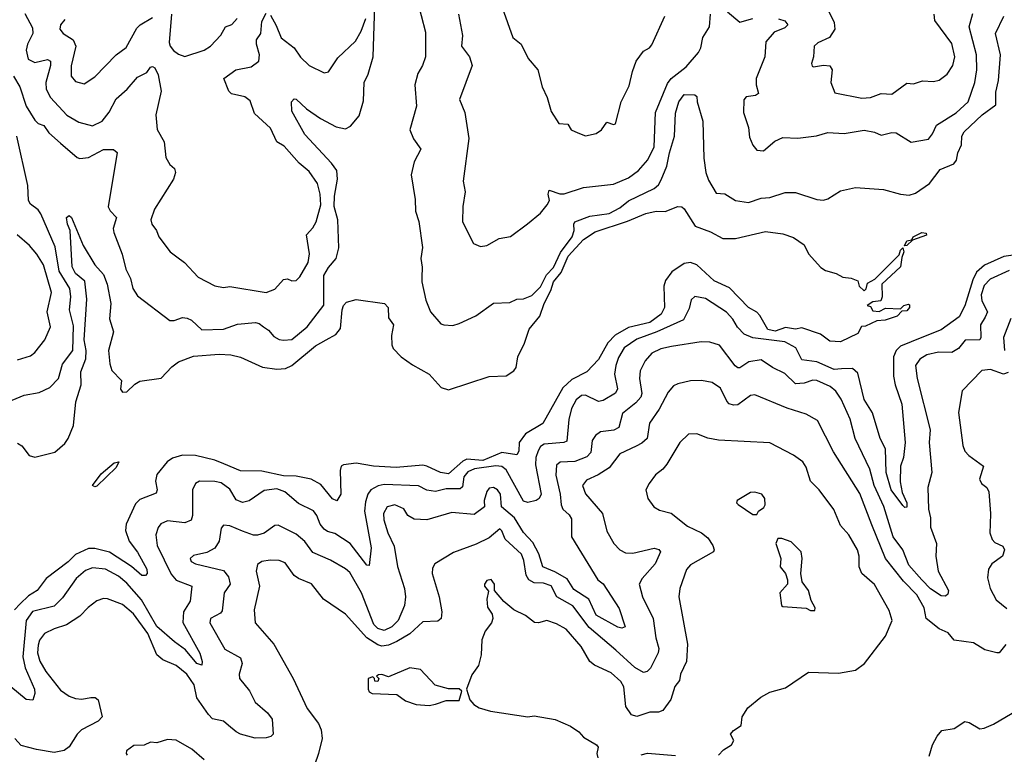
# Model space of a CAD drawing. Extents: x 1552294 to 1694791, y 811929 to 917222.
# Tile 39 of 256: x 1573674 to 1578269, y 842801 to 846229. Entities that reach past the tile are written whole.
import ezdxf

# ---------------------------------------------------------------- set-up
doc = ezdxf.new("R2010")
doc.units = 0

msp = doc.modelspace()

# ---------------------------------------------------------------- linework, layer by layer
at = {"layer": '0CON10XD'}
for points in [[(1573645, 845965.8), (1573675.8, 845915.8), (1573704.1, 845825), (1573745, 845760), (1573760, 845745), (1573787.5, 845735), (1573810.3, 845700.3), (1573865, 845652.1), (1573942.9, 845585), (1573955, 845581.5), (1573995, 845585.3), (1574065, 845623.5), (1574113, 845623), (1574129.4, 845609.4), (1574087.9, 845355), (1574096.5, 845336.5), (1574126.2, 845306.2), (1574110.9, 845255), (1574113.8, 845235), (1574153.1, 845135), (1574170, 845065), (1574191.8, 845021.8), (1574202.7, 844975), (1574225, 844940), (1574375, 844825.6), (1574395, 844824.5), (1574435, 844839.4), (1574456.2, 844836.2), (1574476.2, 844826.2), (1574525, 844781.2), (1574625, 844784.1), (1574691.5, 844808.5), (1574775, 844815.4), (1574791.8, 844811.8), (1574812.9, 844795), (1574835, 844780), (1574859.7, 844749.7), (1574885, 844736.2), (1574905, 844733.6), (1574945, 844736.7), (1575016.7, 844795), (1575093.6, 844896.4), (1575093.5, 845035), (1575115, 845072.9), (1575151.4, 845115), (1575164.4, 845164.4), (1575158.7, 845295), (1575142.7, 845357.3), (1575143.6, 845405), (1575158.1, 845485), (1575154.8, 845525), (1575129.7, 845559.7), (1575005, 845693.2), (1574945, 845802.5), (1574942.7, 845845), (1574955, 845859.4), (1574965, 845858.6), (1575012.7, 845812.7), (1575077.8, 845767.8), (1575151.1, 845728.9), (1575195, 845718.7), (1575218.3, 845731.7), (1575259.3, 845780.7), (1575279.4, 845850.6), (1575282.6, 845935), (1575301.4, 845975), (1575323.8, 846056.2), (1575333.9, 846345)], [(1575527.8, 846327.8), (1575568.8, 846171.2), (1575568, 846055), (1575554.5, 846015), (1575532.4, 845977.6), (1575519.2, 845925), (1575526.3, 845825), (1575495.4, 845715.4), (1575512.1, 845672.1), (1575546.7, 845625), (1575514.7, 845565.3), (1575500.8, 845505), (1575519.8, 845389.8), (1575522.3, 845335), (1575536.4, 845286.4), (1575553.5, 845165), (1575546.7, 845115), (1575553.3, 845073.3), (1575551.4, 845025), (1575550.9, 845005), (1575570.3, 844920.3), (1575591.4, 844865), (1575639.2, 844809.2), (1575654.1, 844804.1), (1575695, 844802), (1575725, 844811.2), (1575802.7, 844847.3), (1575885, 844905.6), (1575961.1, 844908.9), (1575995, 844924), (1576025, 844926.7), (1576065, 844941.2), (1576105, 844981.9), (1576132.4, 845037.6), (1576165, 845073.1), (1576198, 845142), (1576251.9, 845215), (1576262.3, 845245), (1576260, 845275), (1576265.2, 845284.8), (1576335, 845312.2), (1576425, 845324.3), (1576475, 845350.3), (1576515, 845382.9), (1576635, 845441.5), (1576655, 845458.8), (1576668.2, 845481.8), (1576693.7, 845545), (1576707.5, 845607.5), (1576730.4, 845685), (1576735, 845793.3), (1576750.7, 845845), (1576775, 845879.2), (1576825, 845878), (1576835, 845870), (1576835.3, 845845), (1576863.1, 845755), (1576867.2, 845582.8), (1576876.8, 845515), (1576889.2, 845479.2), (1576925, 845420), (1576965, 845416), (1577015, 845385.8), (1577075, 845375.8), (1577135, 845396.2), (1577175, 845398.8), (1577247.3, 845422.7), (1577295, 845422.2), (1577395, 845389.2), (1577425, 845387.1), (1577445, 845392.9), (1577505, 845429.4), (1577574.6, 845445.4), (1577705, 845436.7), (1577784.7, 845414.7), (1577825, 845409.5), (1577855, 845419.8), (1577920, 845465), (1577970.2, 845529.8), (1578034.4, 845555.6), (1578046.5, 845573.5), (1578053.1, 845606.9), (1578070, 845645), (1578071.5, 845685), (1578082.2, 845705), (1578166.7, 845785), (1578229.2, 845830.8), (1578229.3, 845890.7), (1578242.1, 845945), (1578251, 846065), (1578228.1, 846165), (1578267.1, 846245)], [(1575926.4, 846285), (1575975.5, 846145.5), (1576015, 846114), (1576047.9, 846047.9), (1576092.9, 845995), (1576112, 845915), (1576136.7, 845865), (1576155, 845800), (1576190, 845745), (1576231.7, 845741.7), (1576247.5, 845715), (1576279.1, 845700.9), (1576315, 845687.5), (1576365, 845698), (1576390, 845715), (1576415, 845750), (1576445, 845740), (1576455, 845743.3), (1576481.9, 845845), (1576519.3, 845920.7), (1576533.7, 845986.3), (1576551.9, 846035), (1576585, 846081.2), (1576613, 846097), (1576625, 846111.2), (1576685.8, 846245)], [(1577442.8, 846282.8), (1577475.5, 846215), (1577478.6, 846185), (1577454.2, 846145), (1577399.7, 846120.3), (1577382, 846105), (1577378.8, 846055), (1577368.8, 846025), (1577372, 846012), (1577379.3, 846009.3), (1577425.9, 846015.9), (1577455, 846013.3), (1577465.6, 845995), (1577459.5, 845935), (1577478, 845888), (1577605, 845862.8), (1577645, 845865.4), (1577695, 845884.4), (1577745, 845880.8), (1577815, 845932.5), (1577845, 845930), (1577886.9, 845943.1), (1577939.1, 845940.9), (1577965, 845946.5), (1578002.5, 845975), (1578028.8, 846015), (1578038.4, 846055), (1578025, 846116.9), (1577944.5, 846225), (1577941.8, 846255)], [(1573698.3, 846258.3), (1573735, 846191.2), (1573735.9, 846165), (1573710.7, 846115), (1573704.2, 846085.8), (1573713.3, 846045), (1573745, 846029), (1573805, 846042.8), (1573817.5, 846035), (1573818.7, 846015), (1573796.1, 845935), (1573798.2, 845905), (1573817.7, 845865), (1573895, 845783.8), (1573949.8, 845749.8), (1574015, 845733.1), (1574059.1, 845755), (1574092.2, 845797.8), (1574125, 845860), (1574175.6, 845904.4), (1574225, 845960.5), (1574267.8, 845982.2), (1574285, 846008), (1574295, 846010.8), (1574305, 846004), (1574320.9, 845970.9), (1574334.1, 845895), (1574309.1, 845785), (1574315.6, 845715.6), (1574348.3, 845658.3), (1574356.2, 845585), (1574375, 845552.5), (1574396.7, 845535), (1574402, 845515), (1574392, 845485), (1574303.3, 845345), (1574287.1, 845295), (1574291.4, 845275), (1574312.5, 845245), (1574324.2, 845215), (1574376, 845145), (1574407.5, 845122.5), (1574442.9, 845095), (1574506.6, 845026.6), (1574585, 844987.1), (1574625, 844979.4), (1574655, 844983.5), (1574825, 844955.5), (1574865, 844971.4), (1574905, 845015.7), (1574925, 845019.2), (1574945, 845010.6), (1574965, 845012.5), (1574981.7, 845028.3), (1575020.6, 845095), (1575026.3, 845136.3), (1575012.9, 845225), (1575042.6, 845257.4), (1575058.2, 845285), (1575079.4, 845365), (1575076.8, 845415), (1575063.9, 845465), (1575025, 845520), (1574978.5, 845558.5), (1574908.9, 845638.9), (1574875, 845658.6), (1574845, 845721.9), (1574770.7, 845790.8), (1574749.9, 845849.9), (1574725, 845869.1), (1574663.5, 845883.5), (1574650.8, 845895), (1574626.9, 845955), (1574682.9, 845995), (1574755, 846009.3), (1574790.8, 846035), (1574793.6, 846065), (1574778.9, 846115), (1574779.1, 846135), (1574799.2, 846165), (1574805, 846220), (1574825, 846259.2)], [(1573885, 846229.6), (1573864.5, 846205), (1573862.2, 846185), (1573877.1, 846165), (1573923.3, 846135), (1573936.9, 846105), (1573915, 846013.3), (1573914.7, 845965), (1573935, 845941.1), (1573975, 845930), (1574025, 845962.2), (1574125, 846064.4), (1574171.5, 846098.5), (1574221.3, 846188.7), (1574236, 846204), (1574295, 846239.4)], [(1574382.7, 846255), (1574372.6, 846122.6), (1574376.9, 846105), (1574392.5, 846085), (1574415, 846068.1), (1574445, 846057.1), (1574535, 846085.8), (1574565, 846105.8), (1574613.4, 846156.6), (1574635, 846196), (1574665, 846207.1), (1574689.4, 846235)], [(1574845, 846249.2), (1574872.1, 846202.1), (1574895, 846144.6), (1574955, 846096.7), (1574985, 846054.4), (1575025, 846014.4), (1575095, 845980.8), (1575115, 845986.2), (1575158.9, 846051.1), (1575240.9, 846129.1), (1575268.4, 846175), (1575289, 846235)], [(1575722.7, 846255), (1575741.3, 846155), (1575736.9, 846105), (1575773.1, 846055), (1575785.6, 846015), (1575726.6, 845856.6), (1575752.1, 845795), (1575770.4, 845675), (1575744.5, 845475.5), (1575753.6, 845425), (1575742.4, 845357.6), (1575740.6, 845285), (1575792.9, 845185), (1575825, 845170.6), (1575855, 845175.7), (1575911.7, 845208.3), (1575965, 845217.8), (1576043.5, 845276.5), (1576104.2, 845325.8), (1576136.7, 845365), (1576147.5, 845385), (1576140, 845415), (1576145, 845432.5), (1576195, 845416.2), (1576215, 845415.7), (1576305, 845445.4), (1576445, 845461.2), (1576515, 845490.7), (1576562.1, 845525), (1576605.4, 845575), (1576635.2, 845634.8), (1576641.9, 845795), (1576698.2, 845931.7), (1576715.2, 845954.8), (1576785, 846009.4), (1576842.2, 846075), (1576853, 846097), (1576863.1, 846145), (1576893.9, 846195), (1576898, 846255)], [(1576977.5, 846265), (1577035, 846217.1), (1577095.8, 846234.2)], [(1577215, 846232.6), (1577245, 846223.4), (1577258.8, 846205), (1577245, 846190.8), (1577195, 846170), (1577156.5, 846125), (1577151.6, 846055), (1577111.1, 845955), (1577110.8, 845925), (1577122, 845885), (1577107.5, 845875), (1577065, 845868.6), (1577053.5, 845855), (1577052.7, 845795), (1577075.7, 845725), (1577080.9, 845680.9), (1577095, 845642.5), (1577115, 845620), (1577145, 845616.2), (1577198.5, 845661.5), (1577235, 845678.9), (1577305, 845675.7), (1577392.7, 845687.3), (1577445, 845702.9), (1577521.8, 845698.2), (1577615, 845712.5), (1577663.4, 845703.4), (1577695, 845689.2), (1577745, 845701.9), (1577765, 845701.1), (1577835, 845658), (1577915, 845671.2), (1577934.3, 845695.7), (1577953.5, 845736.5), (1578045, 845794), (1578100.8, 845845), (1578131.3, 845935), (1578141.6, 845995), (1578140, 846065), (1578104.7, 846195), (1578123.1, 846256.9)], [(1573594, 844435), (1573695, 844477.1), (1573765, 844488.9), (1573815, 844511.9), (1573855.4, 844555), (1573875, 844620.6), (1573922.6, 844685), (1573925, 844800), (1573906.7, 844875), (1573913.3, 844935), (1573909, 844975), (1573858.5, 845055), (1573839.6, 845169.6), (1573772.9, 845322.9), (1573761.1, 845341.1), (1573725, 845368.1), (1573716.2, 845385), (1573713.1, 845455), (1573661.8, 845685)], [(1573665, 844252.5), (1573685, 844240), (1573718.6, 844195), (1573745, 844187.1), (1573839.1, 844210.9), (1573885, 844251.2), (1573901.1, 844275), (1573925.4, 844335), (1573937.2, 844445), (1573960.8, 844525), (1573960, 844585), (1573983.2, 844646.8), (1573984.2, 844685), (1573975.6, 844735.6), (1573988, 844925), (1573978.3, 845008.3), (1573935.4, 845045), (1573919.2, 845075), (1573910, 845245), (1573896.9, 845275), (1573893.6, 845305), (1573905, 845314.3), (1573915.8, 845305.8), (1573970.9, 845175), (1574025.3, 845085.3), (1574065, 845040), (1574082.9, 844995), (1574100.5, 844905), (1574093.2, 844833.3), (1574112.8, 844772.8), (1574088.7, 844685), (1574095, 844622.5), (1574105, 844592.2), (1574148.8, 844545), (1574144.3, 844505), (1574155, 844490), (1574175, 844492.9), (1574211.6, 844528.4), (1574235, 844542.1), (1574335, 844556.2), (1574385, 844609.6), (1574415, 844632.3), (1574485, 844658.4), (1574605, 844667.9), (1574660, 844665), (1574705, 844654.1), (1574807.9, 844607.9), (1574875, 844598.4), (1574915, 844600.4), (1574945, 844615.2), (1575055, 844706.9), (1575105.2, 844734.8), (1575149.7, 844760.3), (1575171.8, 844788.2), (1575178.7, 844875), (1575185.9, 844895), (1575199.9, 844910.1), (1575245, 844923.7), (1575377.1, 844905), (1575393.5, 844885), (1575395, 844838), (1575418.6, 844805), (1575409.3, 844755), (1575411.4, 844711.4), (1575418, 844695), (1575455, 844655.8), (1575508.2, 844618.2), (1575585, 844575.3), (1575641.7, 844511.7), (1575675, 844501.6), (1575866, 844564), (1575945, 844567.6), (1575980.5, 844589.5), (1575991, 844605), (1575999.7, 844655), (1576030, 844720), (1576051.5, 844785), (1576102.5, 844845), (1576122, 844905), (1576153.2, 844965), (1576164.9, 845005), (1576200.8, 845049.2), (1576233.5, 845125), (1576305, 845203.3), (1576360.7, 845239.3), (1576510.8, 845289.2), (1576595.8, 845325), (1576645, 845335.7), (1576686, 845334), (1576745, 845356.9), (1576765, 845355.6), (1576775, 845345.7), (1576826, 845266), (1576898.5, 845238.5), (1576955, 845208), (1577015, 845207.1), (1577155, 845240), (1577235, 845230), (1577285, 845212), (1577335, 845178.8), (1577355.6, 845135.6), (1577412.4, 845072.4), (1577435, 845058), (1577485, 845043.8), (1577515, 845028), (1577555, 845022.5), (1577585, 845010), (1577592.5, 844985), (1577615, 844964), (1577625, 844972.5), (1577631.2, 844998.8), (1577665, 845018.6), (1577779.1, 845130.9), (1577785, 845153.3), (1577795, 845163.8), (1577800.6, 845145), (1577790.5, 845119.5), (1577784.2, 845075), (1577697.5, 844995), (1577700, 844935), (1577693.3, 844916.7), (1577655, 844912.5), (1577630, 844895), (1577645, 844890), (1577655, 844870), (1577685, 844867.5), (1577715, 844882.5), (1577785, 844880), (1577800, 844895), (1577821.7, 844901.7), (1577827.5, 844897.5), (1577826.7, 844885), (1577815, 844870), (1577791.7, 844868.3), (1577770, 844845), (1577713, 844827), (1577675, 844823.3), (1577621.7, 844798.3), (1577603, 844797), (1577586.1, 844763.9), (1577505, 844726.2), (1577455, 844728.8), (1577411.7, 844761.7), (1577325, 844790.8), (1577295.6, 844784.4), (1577248.2, 844791.7), (1577200, 844775), (1577165, 844783.4), (1577128.6, 844848.6), (1577115, 844863.4), (1577075, 844885.3), (1576987.1, 844977.1), (1576915, 845010.9), (1576835, 845084.6), (1576805, 845096.4), (1576775, 845090.4), (1576718, 845052), (1576688.5, 845011.5), (1576681, 844985), (1576683.5, 844885), (1576668.4, 844855), (1576615.4, 844815), (1576515, 844792), (1576452.8, 844757.2), (1576419.4, 844720.6), (1576375, 844642.5), (1576320.6, 844585), (1576250.5, 844549.5), (1576208.8, 844511.2), (1576115, 844343.8), (1576034.4, 844295.6), (1576005.9, 844255.9), (1576003.3, 844215), (1575995, 844198.8), (1575925, 844209.6), (1575835, 844171.1), (1575761.6, 844178.4), (1575742, 844168), (1575675, 844109), (1575638.9, 844115), (1575575, 844146), (1575555, 844150), (1575431.1, 844138.9), (1575325, 844145.7), (1575245, 844158.6), (1575185, 844150.8), (1575174.6, 844145), (1575169.3, 844125), (1575172.7, 844015), (1575155, 843984), (1575135, 843992.5), (1575080.4, 844060.4), (1575035, 844084.6), (1574965, 844099.4), (1574905, 844100.9), (1574805, 844122.6), (1574705, 844124.1), (1574626.9, 844156.9), (1574585, 844173.3), (1574494.8, 844195.2), (1574435, 844196.4), (1574388.1, 844181.9), (1574362.5, 844165), (1574315, 844105.8), (1574308.7, 844075), (1574315.6, 844034.4), (1574311.3, 844018.7), (1574235, 843990), (1574215, 843968.9), (1574171.8, 843875), (1574169, 843845), (1574186, 843796), (1574225, 843744.4), (1574267.3, 843665), (1574268.9, 843645), (1574262, 843635), (1574245, 843634.6), (1574196.5, 843676.5), (1574093.4, 843743.5), (1574025, 843760.8), (1573995, 843761.7), (1573935, 843733.1), (1573901.3, 843698.7), (1573798.7, 843621.3), (1573756.2, 843565), (1573715, 843540), (1573676.7, 843503.3)], [(1573665, 844641.2), (1573725, 844660.5), (1573745.7, 844675), (1573792.5, 844735), (1573817.9, 844795), (1573803.3, 844865), (1573823.5, 844955), (1573785, 845085.6), (1573755, 845134.5), (1573719.5, 845175), (1573662.2, 845225)], [(1577803.9, 845173.9), (1577815, 845196.4), (1577838.3, 845201.7), (1577844.7, 845215.3), (1577883.8, 845236.2), (1577905, 845232.5), (1577906.3, 845223.7), (1577840.7, 845199.3), (1577815, 845174.3), (1577803.9, 845173.9)], [(1578355, 845135.9), (1578266.7, 845123.3), (1578176.7, 845083.3), (1578139.7, 845050.3), (1578122.2, 845015), (1578085.8, 844894.2), (1578058.1, 844841.9), (1577975, 844781.1), (1577884.5, 844745.5), (1577785.2, 844704.8), (1577764.7, 844685), (1577752.6, 844655), (1577752.3, 844565), (1577760, 844525), (1577791.2, 844435), (1577806.7, 844255), (1577798.6, 844185), (1577784.7, 844144.7), (1577782.6, 844072.6), (1577792.9, 844022.9), (1577814.6, 843975), (1577815, 843953.8), (1577805, 843952.5), (1577795, 843962.1), (1577741.4, 844035), (1577718.3, 844115), (1577715.6, 844225.6), (1577690.7, 844275), (1577654.4, 844394.4), (1577615, 844457.1), (1577585, 844578.6), (1577561.3, 844601.3), (1577508.8, 844598.8), (1577475, 844595.9), (1577395, 844632.8), (1577325, 844640.8), (1577296.9, 844696.9), (1577244.3, 844725), (1577095, 844744.1), (1577055, 844761.5), (1577023.8, 844793.8), (1577001.9, 844831.9), (1576973.3, 844863.3), (1576875, 844928.5), (1576825, 844937.1), (1576807.8, 844922.2), (1576798.7, 844881.3), (1576771.5, 844828.5), (1576647.7, 844772.3), (1576555, 844738.5), (1576495, 844697.1), (1576468.2, 844651.8), (1576455.7, 844615), (1576450.5, 844575), (1576464.2, 844505.8), (1576454.8, 844485.2), (1576397.7, 844452.3), (1576375, 844447.3), (1576315, 844476.8), (1576295.5, 844475.5), (1576271.3, 844455), (1576249.7, 844415), (1576236.9, 844363.1), (1576227.6, 844262.4), (1576214.1, 844255.9), (1576122.5, 844247.5), (1576105, 844236.8), (1576093.8, 844216.2), (1576083.1, 844185), (1576082.1, 844152.1), (1576107.5, 844015), (1576099.3, 843995), (1576084.6, 843985), (1576045, 843975.2), (1576025, 843982.5), (1575945, 844128.8), (1575925, 844143.3), (1575896.6, 844146.6), (1575797.4, 844132.6), (1575765, 844118.3), (1575747.7, 844095), (1575741.2, 844048.8), (1575729.7, 844040.3), (1575665, 844038.8), (1575615, 844026.9), (1575575, 844034), (1575535, 844053.9), (1575375, 844060.5), (1575346.8, 844053.2), (1575313.1, 844035), (1575299.8, 844015), (1575288.8, 843978.8), (1575283.1, 843935), (1575314.7, 843765), (1575305, 843682.5), (1575295, 843683.8), (1575217.2, 843785), (1575145, 843831.6), (1575110.6, 843840.6), (1575095, 843852.1), (1575076.7, 843875), (1575061.2, 843915), (1575045, 843936.2), (1574975, 843971.2), (1574911.8, 844025), (1574875, 844039.1), (1574815, 844031.6), (1574745, 843983.3), (1574715, 843975.6), (1574685, 843988.1), (1574655, 844038.5), (1574615, 844066.8), (1574585, 844074.2), (1574513.8, 844075), (1574495, 844064.2), (1574481.1, 844035), (1574480.7, 843915), (1574475, 843893.3), (1574445, 843881.1), (1574365, 843890), (1574333.3, 843876.7), (1574320.8, 843859.2)], [(1578292.1, 845057.9), (1578202.6, 845017.4), (1578175, 844988.2), (1578161.3, 844945), (1578165, 844917.1), (1578190.3, 844865), (1578179.8, 844840.2)], [(1578179.8, 844840.2), (1578158.6, 844805), (1578160, 844745), (1578155.2, 844734.8), (1578087.3, 844732.7), (1578055, 844694.5), (1578024.7, 844675.3), (1577962.9, 844677.1), (1577908, 844665), (1577875, 844644.4), (1577855.4, 844615), (1577862.3, 844555), (1577923.4, 844315), (1577918.2, 844255), (1577930.9, 844115), (1577913, 844045), (1577915.3, 843945), (1577924.7, 843905), (1577925, 843860), (1577952.5, 843785), (1577949.2, 843725), (1577960.8, 843655), (1578009.6, 843565), (1578005, 843547.5), (1577995, 843538), (1577975, 843540.8), (1577925, 843573), (1577884.3, 843615), (1577824, 843684), (1577795.7, 843755), (1577751.3, 843815), (1577706.4, 843956.4), (1577662.1, 844055), (1577641.8, 844131.8), (1577573.8, 844275), (1577550.7, 844365), (1577508.3, 844458.3), (1577482.7, 844495), (1577456.6, 844516.6), (1577395, 844545.3), (1577375, 844546.1), (1577335, 844533.1), (1577295, 844528.8), (1577245, 844578.5), (1577186.9, 844605), (1577135, 844641.8), (1577077.7, 844632.3), (1577035.2, 844604.8), (1577025, 844604.6), (1577012.9, 844612.9), (1576940, 844710), (1576895.5, 844724.5), (1576855, 844726.2), (1576715.8, 844704.2), (1576666.5, 844693.5), (1576625, 844673.1), (1576592.6, 844637.4), (1576570.1, 844589.9), (1576566.8, 844555), (1576578.1, 844485), (1576573.3, 844466.7), (1576549.6, 844440.4), (1576488.3, 844391.7), (1576470, 844325), (1576447.2, 844312.8), (1576384.7, 844305.3), (1576361.1, 844288.9), (1576346.7, 844265), (1576340.2, 844209.8), (1576321.3, 844188.7), (1576265, 844167), (1576196.2, 844163.8), (1576180.3, 844149.7), (1576176.6, 844103.4), (1576196.2, 844015), (1576200.8, 843965), (1576209.1, 843945), (1576238.4, 843918.4), (1576249.2, 843899.2), (1576250, 843815), (1576372.7, 843615), (1576396.9, 843596.9), (1576471.7, 843481.7), (1576500, 843395), (1576485, 843388.9), (1576465, 843394.7), (1576365, 843450), (1576330.2, 843525), (1576260.3, 843570.3), (1576228.8, 843618.8), (1576172.5, 843652.5), (1576115, 843676.1), (1576096.5, 843736.5), (1576068.5, 843788.5), (1576025, 843835.4), (1575984.1, 843904.1), (1575922.5, 843955), (1575918.9, 844015), (1575904.2, 844035), (1575885, 844046.5), (1575865, 844042), (1575855, 844026.7), (1575841.9, 843985), (1575844, 843955), (1575795, 843920.3), (1575690.8, 843929.2), (1575575, 843895.6), (1575515, 843898.1), (1575485.3, 843915.3), (1575467, 843947), (1575425, 843964.2), (1575389.1, 843955), (1575371.9, 843925), (1575374.2, 843895), (1575392.4, 843835), (1575422.1, 843772.1), (1575437.6, 843677.6), (1575469.6, 843575), (1575474.6, 843535), (1575469.5, 843495), (1575440, 843425), (1575410.5, 843395), (1575375, 843378.8), (1575345, 843387.3), (1575326.8, 843406.8), (1575269, 843555), (1575215, 843648.5), (1575195, 843666.4), (1575125, 843706.2), (1575042.9, 843742.9), (1575005, 843793.6), (1574965, 843828.2), (1574880.3, 843870.3), (1574865, 843868.1), (1574815, 843832.5), (1574785, 843823.5), (1574765, 843823.5), (1574715, 843842.2), (1574655, 843867.3), (1574625, 843870.6), (1574615, 843856.7), (1574604.6, 843795), (1574585, 843762.9), (1574548, 843742), (1574485, 843728.1), (1574470, 843715), (1574475, 843700), (1574495, 843689.4), (1574625, 843658.7), (1574649.6, 843629.6), (1574656.2, 843595), (1574628.9, 843555), (1574619.7, 843470.3), (1574610.9, 843459.1), (1574565.6, 843435), (1574562.1, 843415), (1574631.7, 843291.7), (1574705, 843251.4), (1574712.5, 843225), (1574697.9, 843175), (1574700.5, 843155), (1574746.8, 843096.8), (1574773.6, 843043.6), (1574830.6, 842995), (1574852.9, 842965), (1574857.5, 842895), (1574846.8, 842883.2), (1574825, 842878.1), (1574773.3, 842876.7), (1574705, 842895.4), (1574684.4, 842905), (1574649.1, 842935), (1574625, 842955.6), (1574575, 842965.6), (1574556.2, 842986.2), (1574501.5, 843065), (1574488.1, 843125), (1574455.2, 843175), (1574405, 843215.3), (1574341.8, 843241.8), (1574314.3, 843264.3), (1574272.2, 843365), (1574205, 843455.9), (1574155, 843500), (1574085, 843526.5), (1574065, 843527.9), (1574035, 843517.2), (1573994, 843486), (1573955.4, 843444.6), (1573892.9, 843405), (1573835, 843386.8), (1573790.6, 843365), (1573767.1, 843332.9), (1573760.5, 843309.5), (1573758.1, 843275), (1573768.2, 843235), (1573797, 843187), (1573865, 843099.4), (1573905, 843072.5), (1573935, 843061.2), (1573965, 843058.2), (1574006.4, 843066.4), (1574026.2, 843066.2), (1574041.4, 843055), (1574059.1, 842975), (1574040, 842955), (1573963.1, 842915), (1573943.1, 842895), (1573905, 842835.6), (1573881.5, 842818.5), (1573835, 842808.8), (1573752.6, 842822.6), (1573681.4, 842841.4), (1573652, 842875)], [(1578299.7, 844835), (1578266.2, 844745), (1578269.7, 844685)], [(1578287.3, 844582.7), (1578265, 844575.3), (1578205, 844596.9), (1578165, 844591.5), (1578073.2, 844496.8), (1578055.5, 844395), (1578075, 844242.5), (1578085.8, 844215), (1578104, 844195), (1578172.9, 844145), (1578153.1, 844085), (1578163.5, 844065), (1578188.1, 844045), (1578197.1, 844025), (1578204.8, 843925.2), (1578202.6, 843875), (1578202.4, 843835), (1578212.9, 843802.9), (1578225, 843789.5), (1578262.2, 843772.2), (1578270, 843755), (1578261.4, 843725), (1578210.9, 843689.1), (1578195.4, 843665), (1578190.6, 843625), (1578202.7, 843575), (1578231.7, 843521.7), (1578281.4, 843481.4)], [(1578276.5, 843313.5), (1578245.7, 843275), (1578235, 843273.6), (1578178.1, 843288.1), (1578125, 843321.6), (1578035, 843333.1), (1578007.6, 843367.6), (1577965.7, 843385.7), (1577905, 843433.8), (1577895.7, 843485), (1577861.7, 843545), (1577798.4, 843608.4), (1577714.2, 843714.2), (1577651.7, 843871.7), (1577595, 844017.5), (1577471.5, 844211.5), (1577397.8, 844357.8), (1577345, 844388.5), (1577255.3, 844415.3), (1577105, 844477.5), (1577085, 844474.5), (1577025, 844431.9), (1577005, 844430), (1576985, 844436.9), (1576975, 844449.4), (1576945, 844510), (1576906.2, 844535), (1576855.5, 844544.5), (1576805, 844543.5), (1576745, 844530), (1576725, 844520), (1576699.9, 844490.1), (1576658.7, 844411.3), (1576613.8, 844346.2), (1576602.9, 844275), (1576577.8, 844252.2), (1576551.4, 844238.6), (1576475, 844202.1), (1576425, 844137.8), (1576374.4, 844105.6), (1576319.6, 844080.4), (1576300.8, 844055), (1576315, 844016.7), (1576394.6, 843925), (1576415, 843842), (1576447.8, 843785), (1576475, 843755.6), (1576501.4, 843741.4), (1576535, 843740), (1576635, 843762.2), (1576656.4, 843756.4), (1576664.2, 843745), (1576639.9, 843690.1), (1576579, 843621), (1576564.6, 843594.6), (1576581.3, 843535), (1576631.2, 843435), (1576642.6, 843345), (1576656.9, 843295), (1576653.4, 843275), (1576617.9, 843202.1), (1576602.7, 843187.3), (1576585, 843181.8), (1576545, 843205.3), (1576456.5, 843286.5), (1576332.2, 843392.2), (1576255, 843493.2), (1576181.3, 843535), (1576155, 843586.6), (1576118.7, 843598.7), (1576075, 843601.2), (1576050.4, 843615), (1576037.4, 843637.4), (1576027.4, 843705), (1576015.7, 843735), (1575940.4, 843805), (1575925, 843843.8), (1575915, 843852.5), (1575865, 843810.8), (1575805, 843780.8), (1575698.2, 843741.8), (1575611, 843689), (1575600.5, 843669.5), (1575599.2, 843645), (1575632.5, 843535), (1575644.5, 843465), (1575641.9, 843435), (1575625, 843422.7), (1575555, 843419.2), (1575495, 843363.5), (1575435, 843327), (1575395, 843310.7), (1575365, 843306), (1575345, 843311.1), (1575294.1, 843344.1), (1575195, 843454.4), (1575091.9, 843525), (1575035.8, 843595.8), (1574975, 843620.9), (1574955.3, 843635.3), (1574914, 843695), (1574885.3, 843705.3), (1574843.3, 843706.7), (1574805, 843700.9), (1574783.9, 843686.1), (1574777.3, 843655), (1574793.1, 843585), (1574768.8, 843475), (1574773.1, 843415), (1574860, 843315), (1574951.4, 843155), (1575015.5, 843015), (1575069.6, 842945), (1575081.5, 842915), (1575085.5, 842874.5), (1575068.9, 842805), (1575030.8, 842695)], [(1576935, 842796.2), (1576958.3, 842821.7), (1576996.7, 842845), (1577006.7, 842865), (1576991.2, 842895), (1577005, 842912), (1577041.2, 842935), (1577046.7, 842975), (1577072.7, 843017.3), (1577132.7, 843067.3), (1577175, 843090), (1577248.3, 843111.7), (1577355, 843184.2), (1577495, 843179.2), (1577575, 843194), (1577616.2, 843225), (1577715, 843352.5), (1577746, 843425), (1577732, 843472), (1577663.8, 843593.8), (1577604.2, 843645), (1577591.4, 843675), (1577591.8, 843725), (1577584.5, 843755), (1577544.5, 843824.5), (1577505, 843869.2), (1577473.3, 843943.3), (1577405, 844035.6), (1577365.6, 844075), (1577345, 844141.2), (1577328.6, 844165), (1577285, 844196.5), (1577175, 844254.5), (1576935, 844267.3), (1576885, 844276.5), (1576835, 844295.6), (1576795.8, 844294.2), (1576755, 844256), (1576694.7, 844155.3), (1576675, 844130.6), (1576642, 844105), (1576611.2, 844065), (1576596.7, 844035), (1576606.2, 843995), (1576633.8, 843955), (1576660.5, 843940.5), (1576715, 843925.6), (1576791.4, 843865), (1576855.7, 843835), (1576885, 843811.4), (1576908.6, 843775), (1576915.8, 843755), (1576912, 843745), (1576805, 843685.5), (1576786.6, 843663.4), (1576754.4, 843575), (1576750, 843535), (1576790.9, 843315), (1576786.4, 843233.6), (1576758.1, 843175), (1576752.9, 843145), (1576732.4, 843117.6), (1576712.9, 843057.1), (1576676.2, 843005), (1576655, 842997.5), (1576615, 842997.5), (1576555, 842977.3), (1576530, 842985), (1576503.3, 843023.3), (1576493.6, 843115), (1576479.9, 843139.9), (1576435, 843181.2), (1576356.6, 843216.6), (1576335, 843234.4), (1576295, 843304.4), (1576225, 843384.5), (1576179.2, 843409.2), (1576135, 843424.4), (1576095, 843413.5), (1576076.4, 843416.4), (1576035, 843448.6), (1575980, 843475), (1575934.1, 843514.1), (1575890, 843565), (1575890, 843595), (1575875, 843616.7), (1575855, 843612.5), (1575843.3, 843595), (1575843.3, 843585), (1575861.7, 843561.7), (1575854, 843525), (1575857.7, 843487.7), (1575880, 843455), (1575882, 843435), (1575876, 843415), (1575846.9, 843375), (1575831.1, 843335), (1575828.6, 843265), (1575815.5, 843214.5), (1575785, 843171.2), (1575760, 843105), (1575775.7, 843055.7), (1575793.1, 843033.1), (1575818.3, 843018.3), (1575872.3, 843002.3), (1576045, 842975.5), (1576075, 842980), (1576172.7, 842962.7), (1576245, 842931.4), (1576283.8, 842905), (1576305, 842881.2), (1576366.7, 842845), (1576373.6, 842833.6), (1576368, 842805), (1576372.9, 842785)], [(1574025, 844049.2), (1574014, 844055), (1574055, 844108.8), (1574115, 844160.8), (1574136.7, 844165), (1574125, 844139.2), (1574035, 844052.5), (1574025, 844049.2)], [(1577115, 843920), (1577122.5, 843935), (1577147.7, 843952.3), (1577153.8, 843965), (1577151.2, 843995), (1577137.5, 844015), (1577105, 844023.8), (1577085, 844022), (1577022.5, 843985), (1577020, 843975), (1577027, 843967), (1577095, 843920), (1577115, 843920)], [(1574320.8, 843859.2), (1574309.2, 843825), (1574316.6, 843775), (1574381.5, 843641.5), (1574405, 843612.9), (1574477.3, 843585), (1574470.4, 843515), (1574439.5, 843465), (1574436.2, 843416.2), (1574515, 843272), (1574525.5, 843234.5), (1574523.8, 843216.2), (1574501.8, 843225), (1574448.3, 843288.3), (1574397.3, 843325), (1574315, 843397.7), (1574242.2, 843522.2), (1574175, 843599.2), (1574135, 843631.4), (1574075, 843664.1), (1574015, 843670.2), (1573982.3, 843657.7), (1573938.2, 843621.8), (1573875, 843530.7), (1573835, 843491.9), (1573735, 843467.2), (1573705.2, 843424.8), (1573688.4, 843255), (1573700.7, 843205), (1573742.9, 843105), (1573744.6, 843085), (1573736, 843054), (1573705, 843057.1), (1573633.1, 843115)], [(1577385, 843472.5), (1577386.7, 843485), (1577368.3, 843518.3), (1577356.2, 843565), (1577326.7, 843605), (1577320, 843645), (1577326.2, 843715), (1577321.2, 843745), (1577275, 843792.5), (1577231.7, 843808.3), (1577211.7, 843808.3), (1577203.3, 843785), (1577226.7, 843715), (1577223.8, 843675), (1577247.5, 843645), (1577257.5, 843615), (1577257.5, 843595), (1577222.5, 843555), (1577230, 843495), (1577235, 843490), (1577345, 843482.5), (1577365, 843472.5), (1577385, 843472.5)], [(1573676.7, 843503.3), (1573650, 843475)], [(1575585, 843028), (1575615, 843034.2), (1575665, 843052), (1575725, 843052), (1575737.5, 843095), (1575726.1, 843106.1), (1575675, 843106.2), (1575613.9, 843123.9), (1575545, 843196.7), (1575495, 843204), (1575395, 843162.5), (1575365, 843172.5), (1575348.3, 843171.7), (1575340, 843165), (1575350, 843155), (1575345, 843140), (1575331.7, 843141.7), (1575330, 843155), (1575321.7, 843161.7), (1575300, 843155), (1575300, 843105), (1575305, 843092.5), (1575320, 843085), (1575435, 843080), (1575475, 843050), (1575525, 843032.5), (1575585, 843028)], [(1577917.9, 842792.1), (1577934.4, 842845), (1577955.6, 842885), (1577977.9, 842912.1), (1578035, 842921.8), (1578085, 842953.3), (1578105, 842949.4), (1578155, 842920), (1578175, 842922), (1578219.1, 842940.9), (1578331.9, 843008.1)], [(1574535, 842774.5), (1574478.1, 842825), (1574405, 842866.9), (1574365, 842870.6), (1574315, 842854), (1574285, 842856.7), (1574256, 842844), (1574207.9, 842842.1), (1574172.7, 842817.3), (1574170.6, 842805), (1574176.2, 842796.2)], [(1576575, 842798.6), (1576604.4, 842805.6), (1576734.5, 842794.5)]]:
    msp.add_lwpolyline(points, dxfattribs=at)

doc.saveas('drawing.dxf')
